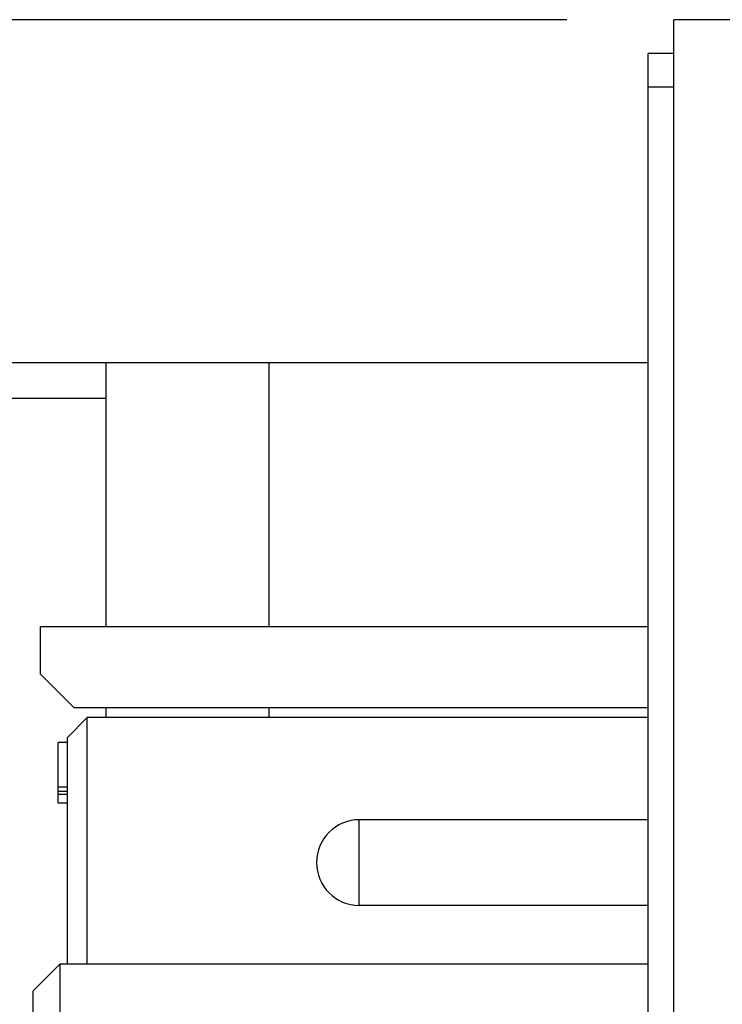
# Model space of a CAD drawing. Header units: inches. Extents: x 0 to 34, y 0 to 22.
# Tile 30 of 42: x 14.121 to 14.531, y 17.833 to 18.408. Entities that reach past the tile are written whole.
import ezdxf

# ---------------------------------------------------------------- set-up
doc = ezdxf.new("R2010")
doc.units = ezdxf.units.IN
doc.header["$LTSCALE"] = 1.87
doc.header["$MEASUREMENT"] = 0
doc.layers.get('0').update_dxf_attribs({"linetype": 'CONTINUOUS'})
doc.layers.add('DIMENSIONS', color=7, linetype='CONTINUOUS')
doc.styles.get("Standard").update_dxf_attribs({"font": 'txt', "width": 0.8})
doc.dimstyles.new('DIMSTYLE_1', dxfattribs={"dimtxt": 0.125, "dimasz": 0.18, "dimexe": 0.125, "dimexo": 0.0625, "dimgap": 0.0625, "dimtad": 0, "dimtih": 1, "dimtoh": 1, "dimzin": 0, "dimdsep": 46, "dimtxsty": 'STANDARD', "dimblk": '_FILLED', "dimblk1": '_FILLED', "dimblk2": '_FILLED', "dimcen": 0.09, "dimazin": 0, "dimtp": 0.01, "dimtm": 0.01, "dimtfac": 1, "dimtofl": 0, "dimtmove": 0, "dimatfit": 3, "dimldrblk": '_FILLED', "dimfxl": 1, "dimtolj": 1, "dimtzin": 0, "dimarcsym": 0})

# ---------------------------------------------------------------- blocks, each defined once
blk = doc.blocks.new('_FILLED')
at = {"color": 0, "linetype": 'BYBLOCK'}
blk.add_solid([(0, 0), (-1, 0.1736), (-1, -0.1736)], dxfattribs=at)
blk = doc.blocks.new('*D0')
at = {"layer": 'DIMENSIONS', "color": 2, "linetype": 'CONTINUOUS'}
for p, q in [((14.44062, 18.4076), (11.94976, 18.4076)), ((12.07476, 18.4076), (12.07476, 17.93851)), ((12.07476, 17.21941), (12.07476, 17.68851)), ((14.44062, 17.21941), (11.94976, 17.21941))]:
    blk.add_line(p, q, dxfattribs=at)
at = {"layer": 'DIMENSIONS', "color": 2, "linetype": 'CONTINUOUS', "xscale": 0.18, "yscale": 0.18, "zscale": 0.18}
for p, rotation in [((12.07476, 18.4076), 90), ((12.07476, 17.21941), 270)]:
    blk.add_blockref('_FILLED', p, dxfattribs=dict(at, rotation=rotation))
at = {"layer": 'DIMENSIONS', "color": 2, "linetype": 'CONTINUOUS', "insert": (12.07476, 17.87601), "char_height": 0.125, "width": 1.525, "attachment_point": 2, "line_spacing_factor": 0.9}
blk.add_mtext('(30.18{\\ftxt.shx;\\W1.000000;\\H0.125000; }[1.188])', dxfattribs=at)

msp = doc.modelspace()

# ---------------------------------------------------------------- linework, layer by layer
at = {"color": 7, "linetype": 'CONTINUOUS'}
for p, q in [((14.50312, 17.21941), (14.50312, 18.4076)), ((14.60155, 18.4076), (14.50312, 18.4076)), ((14.48816, 17.65811), (14.48816, 18.38791)), ((14.50312, 18.38791), (14.48816, 18.38791)), ((14.50312, 18.36823), (14.48816, 18.36823)), ((12.98655, 18.20751), (14.48816, 18.20751)), ((14.17155, 18.20751), (14.17155, 18.05327)), ((14.26655, 18.20751), (14.26655, 18.05327)), ((14.17155, 18.18649), (13.82259, 18.18649)), ((14.13304, 18.05327), (14.13304, 18.02571)), ((14.13304, 18.05327), (14.48816, 18.05327)), ((14.13304, 18.02571), (14.15273, 18.00602)), ((14.15273, 18.00602), (14.48816, 18.00602)), ((14.17155, 18.00602), (14.17155, 18.00012)), ((14.26655, 18.00602), (14.26655, 18.00012)), ((14.1606, 18.00012), (14.14879, 17.98831)), ((14.1606, 17.85642), (14.1606, 18.00012)), ((14.48816, 18.00012), (14.1606, 18.00012)), ((14.14879, 17.98831), (14.14879, 17.85642)), ((14.14367, 17.95018), (14.14367, 17.98561)), ((14.14879, 17.98561), (14.14367, 17.98561)), ((14.14879, 17.95942), (14.14367, 17.95942)), ((14.14879, 17.95693), (14.14367, 17.95693)), ((14.14879, 17.95517), (14.14367, 17.95517)), ((14.14879, 17.95018), (14.14367, 17.95018)), ((14.31946, 17.89047), (14.31946, 17.94047)), ((14.48816, 17.94047), (14.31946, 17.94047)), ((14.48816, 17.89047), (14.31946, 17.89047)), ((14.14485, 17.85642), (14.12911, 17.84067)), ((14.14485, 17.67532), (14.14485, 17.85642)), ((14.14485, 17.85642), (14.48816, 17.85642)), ((14.12911, 17.69106), (14.12911, 17.84067))]:
    msp.add_line(p, q, dxfattribs=at)
msp.add_arc((14.31946, 17.91547), 0.025, 90, 270, dxfattribs=at)

# ---------------------------------------------------------------- dimensions: what is measured, and where the dimension line sits
at = {"layer": 'DIMENSIONS', "color": 2, "linetype": 'CONTINUOUS'}
dim = msp.add_linear_dim(base=(12.07476, 17.21941), p1=(14.50312, 18.4076), p2=(14.50312, 17.21941), angle=270, text='(<>)', dimstyle='DIMSTYLE_1', dxfattribs=at)
dim.commit()
dim.dimension.update_dxf_attribs({"geometry": '*D0', "text_midpoint": (12.07476, 17.81351), "dimtype": 160})

doc.saveas('drawing.dxf')
